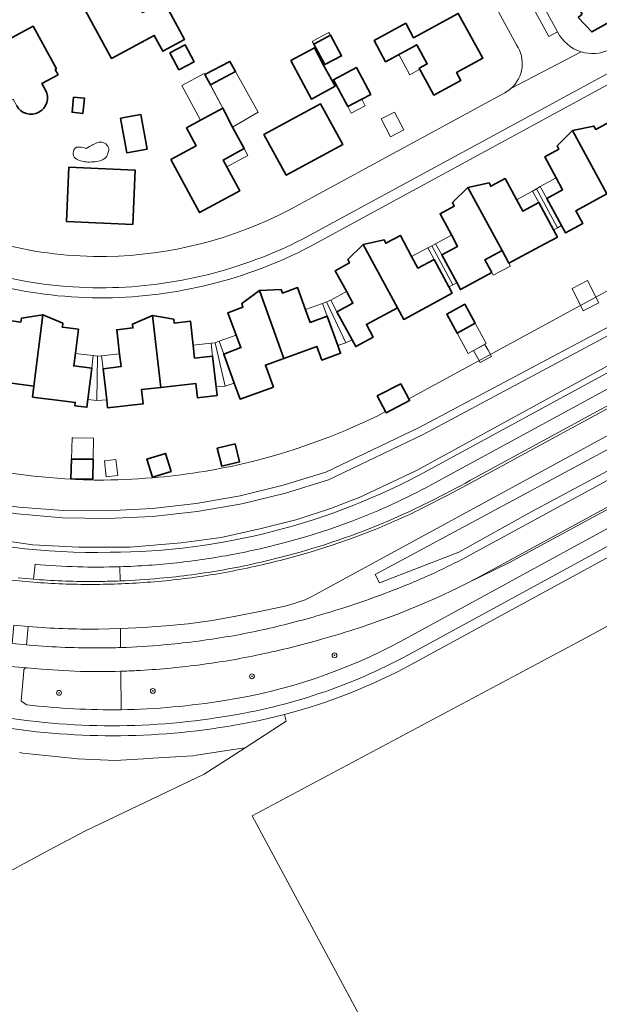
# Model space of a CAD drawing. Extents: x 147051 to 149075, y 463071 to 465537.
# Tile 108 of 229: x 148468 to 148564, y 463885 to 464049. Entities that reach past the tile are written whole.
import ezdxf

# ---------------------------------------------------------------- set-up
doc = ezdxf.new("R2010")
doc.units = 0
doc.header["$LTSCALE"] = 0.5
doc.layers.get('0').update_dxf_attribs({"linetype": 'CONTINUOUS'})
for name, color, linetype, lineweight in [('B-PV-GR-BEPLANTING_CULTUUR_BOSPLANTSOEN-GV', 252, 'CONTINUOUS', 18), ('B-PV-GR-BOOM-S', 252, 'CONTINUOUS', 25), ('B-PV-GR-BOS_LOOF-GV', 252, 'CONTINUOUS', 13), ('B-PV-GR-GROENVOORZIENING-GV', 252, 'CONTINUOUS', 18), ('B-PV-GR-STRUIK-GV', 252, 'CONTINUOUS', 13), ('B-PV-GW-TALUD_KRUIN-G', 252, 'CONTINUOUS', 18), ('B-PV-OG-BEBOUWING-GV', 6, 'CONTINUOUS', 35), ('B-PV-OG-BEBOUWING_BASSIN-GV', 6, 'CONTINUOUS', 18), ('B-PV-OG-BEBOUWING_LUIFEL-GV', 6, 'CONTINUOUS', 18), ('B-PV-OG-TERREIN_BEGROEID-GV', 252, 'CONTINUOUS', 18), ('B-PV-OG-TERREIN_ERF-GV', 252, 'CONTINUOUS', 18), ('B-PV-VH-GESLOTENVERHARDING_ASFALT-GV', 252, 'CONTINUOUS', 18), ('B-PV-VH-OPENVERHARDING_BETONSTRAATSTEEN-GV', 252, 'CONTINUOUS', 18), ('B-PV-VH-OPENVERHARDING_STRAATBAKSTEEN-GV', 252, 'CONTINUOUS', 18), ('B-PV-VH-OPENVERHARDING_TEGEL-GV', 252, 'CONTINUOUS', 18)]:
    doc.layers.add(name, color=color, linetype=linetype, lineweight=lineweight)
doc.styles.add('NLCS-ISO', font='NLCS-ISO.ttf')

# ---------------------------------------------------------------- blocks, each defined once
blk = doc.blocks.new('SGR-BOOM_GBKN-SO')
at = {"linetype": 'ByBlock', "lineweight": 18}
h = blk.add_hatch(color=0, dxfattribs=at)
h.dxf.hatch_style = 1
edge = h.paths.add_edge_path()
edge.add_arc((0, 0), 0.25, 0, 360)
at = {"color": 0, "linetype": 'ByBlock', "lineweight": 18}
for radius in [2, 0.25]:
    blk.add_circle((0, 0), radius, dxfattribs=at)
at = {"color": 0, "linetype": 'ByBlock', "lineweight": 18, "style": 'NLCS-ISO'}
blk.add_attdef('SOORT', (2.5, 0), '', height=1.5, dxfattribs=at)

msp = doc.modelspace()

# ---------------------------------------------------------------- linework, layer by layer
at = {"layer": 'B-PV-GR-BEPLANTING_CULTUUR_BOSPLANTSOEN-GV', "flags": 128}
msp.add_lwpolyline([(148715.31, 464059.233), (148672.957, 464036.362), (148632.398, 464014.293), (148605.82, 464000), (148592.2, 463992.119), (148568.433, 463979.147), (148526.696, 463956.694), (148527.419, 463955.298), (148540.561, 463960.393), (148552.639, 463967.148), (148576.225, 463979.703), (148612.826, 464000), (148625.715, 464007.065), (148664.718, 464028.094), (148717.003, 464056.758), (148757.771, 464078.797), (148770.316, 464085.752), (148768.914, 464088.358), (148765.022, 464086.173)], close=True, dxfattribs=at)
at = {"layer": 'B-PV-GR-BOS_LOOF-GV', "flags": 128}
for points in [[(148589.844, 463972.869), (148532.774, 463941.782)], [(148428.388, 463886.242), (148430.975, 463881.294), (148430.831, 463881.148), (148431.054, 463880.741), (148442.136, 463860.52), (148452.019, 463842.954), (148467.326, 463804.907), (148471.632, 463794.204), (148473.292, 463791.155), (148474.021, 463789.816), (148509.168, 463797.958), (148509.064, 463798.147), (148504.654, 463806.192), (148508.295, 463808.188), (148508.512, 463808.307), (148483.648, 463859.804), (148497.12, 463866.98), (148525.012, 463881.772), (148524.086, 463883.512), (148506.28, 463916.653), (148560.162, 463945.389), (148600.93, 463967.418)], [(148511.636, 463933.455), (148511.936, 463932.321), (148505.097, 463927.906), (148498.325, 463923.535), (148478.615, 463914.135), (148472.655, 463911.021), (148452.125, 463899.932), (148439.439, 463892.147), (148428.388, 463886.242)]]:
    msp.add_lwpolyline(points, dxfattribs=at)
at = {"layer": 'B-PV-GR-BOS_LOOF-GV'}
msp.add_lwpolyline([(148532.774, 463941.782, -0.0596435), (148511.636, 463933.455)], format="xyb", dxfattribs=at)
at = {"layer": 'B-PV-GR-GROENVOORZIENING-GV', "flags": 128}
for points in [[(148612.564, 464017.178), (148533.545, 463973.951), (148528.59, 463971.612), (148524.005, 463969.427), (148519.42, 463967.663), (148513.732, 463965.812), (148507.782, 463964.278), (148501.142, 463962.83), (148494.502, 463961.919), (148486.016, 463961.214), (148477.53, 463961.201), (148469.862, 463961.604), (148462.193, 463962.688)], [(148535.297, 463973.864), (148583.42, 464000)]]:
    msp.add_lwpolyline(points, dxfattribs=at)
at = {"layer": 'B-PV-GR-GROENVOORZIENING-GV'}
for points in [[(148482.693, 463960.355, 0.1238897), (148535.297, 463973.864)], [(148450.652, 463964.335, 0.0721568), (148482.693, 463960.355)]]:
    msp.add_lwpolyline(points, format="xyb", dxfattribs=at)
at = {"layer": 'B-PV-GR-STRUIK-GV', "flags": 128}
for points in [[(148383.903, 464019.152), (148387.465, 464018.071), (148387.662, 464018.497), (148388.233, 464018.754), (148388.848, 464018.637), (148397.565, 464005.66), (148407.031, 463996.338), (148419.285, 463986.951), (148431.181, 463979.411), (148444.503, 463973.331), (148450.132, 463971.461), (148455.859, 463969.92), (148461.667, 463968.713), (148467.534, 463967.845), (148474.897, 463967.3), (148482.28, 463967.217), (148489.654, 463967.595), (148496.989, 463968.434), (148504.258, 463969.729), (148511.432, 463971.476), (148518.482, 463973.668), (148533.992, 463981.047), (148565.707, 463997.948)], [(148576.269, 464009.749), (148532.239, 463985.786), (148532.372, 463985.53), (148528.482, 463983.509), (148528.388, 463983.69), (148527.131, 463983.006)], [(148480.515, 463972.335), (148480.278, 463972.339), (148480.041, 463972.343)]]:
    msp.add_lwpolyline(points, dxfattribs=at)
at = {"layer": 'B-PV-GR-STRUIK-GV'}
for points in [[(148527.131, 463983.006, -0.0546427), (148504.878, 463975.08)], [(148476.494, 463972.469, -0.0475127), (148456.118, 463975.483)], [(148504.878, 463975.08, -0.0352889), (148489.747, 463972.72)], [(148480.041, 463972.343, -0.007894), (148476.494, 463972.469)], [(148489.747, 463972.72, -0.0213378), (148480.515, 463972.335)]]:
    msp.add_lwpolyline(points, format="xyb", dxfattribs=at)
at = {"layer": 'B-PV-GW-TALUD_KRUIN-G', "flags": 128}
for points in [[(148387.465, 464018.071), (148387.662, 464018.497), (148388.233, 464018.754), (148388.848, 464018.637), (148397.565, 464005.66), (148407.031, 463996.338), (148419.285, 463986.951), (148431.181, 463979.411), (148444.503, 463973.331), (148450.132, 463971.461), (148455.859, 463969.92), (148461.667, 463968.713), (148467.534, 463967.845), (148474.897, 463967.3), (148482.28, 463967.217), (148489.654, 463967.595), (148496.989, 463968.434), (148504.258, 463969.729), (148511.432, 463971.476), (148518.482, 463973.668), (148533.992, 463981.047), (148565.707, 463997.948), (148600.615, 464017.238)], [(148566.288, 463996.791), (148534.659, 463979.872), (148518.941, 463972.361), (148511.801, 463970.148), (148504.534, 463968.395), (148497.17, 463967.108), (148489.739, 463966.294), (148482.271, 463965.956), (148474.797, 463966.094), (148467.347, 463966.709), (148461.088, 463967.621), (148454.897, 463968.916), (148448.798, 463970.589), (148442.813, 463972.635), (148436.596, 463975.21), (148430.562, 463978.187), (148424.735, 463981.552), (148419.141, 463985.292), (148412.988, 463989.783), (148407.166, 463994.693), (148401.701, 464000), (148396.345, 464005.274), (148388.459, 464016.073), (148387.465, 464018.071)]]:
    msp.add_lwpolyline(points, dxfattribs=at)
at = {"layer": 'B-PV-OG-BEBOUWING-GV', "flags": 128}
for points in [[(148560.991, 464049.64), (148560.365, 464049.051), (148562.594, 464046.686), (148568.004, 464049.653), (148569.443, 464047.014), (148575.172, 464050.117), (148573.738, 464052.752), (148575.506, 464053.71), (148572.706, 464058.857), (148568.83, 464056.746), (148559.8, 464051.828)], [(148491.614, 464051.765), (148488.099, 464049.874), (148484.453, 464056.543), (148477.288, 464052.658), (148482.908, 464042.272), (148490.027, 464046.101), (148491.444, 464043.482), (148495.048, 464045.421)], [(148540.904, 464038.633), (148540.192, 464039.95), (148544.513, 464042.306), (148540.446, 464049.747), (148533.058, 464045.724), (148531.755, 464048.109), (148526.491, 464045.243), (148528.408, 464041.736), (148533.584, 464044.554), (148535.319, 464041.38), (148533.985, 464040.654), (148536.421, 464036.194)], [(148518.3, 464041.272), (148521.09, 464042.707), (148519.243, 464046.116), (148516.485, 464044.621)], [(148494.088, 464040.384), (148496.638, 464041.711), (148495.176, 464044.521), (148492.626, 464043.195)], [(148512.663, 464041.943), (148516.101, 464035.545), (148520.023, 464037.652), (148518.128, 464041.179), (148516.585, 464044.05)], [(148499.354, 464037.889), (148503.507, 464040.108), (148502.567, 464041.788), (148498.431, 464039.617)], [(148522.119, 464034.281), (148524.454, 464035.521), (148525.937, 464036.308), (148523.571, 464040.763), (148519.754, 464038.736)], [(148476.636, 464035.879), (148476.383, 464033.343), (148478.196, 464033.162), (148478.449, 464035.697)], [(148511.883, 464022.915), (148521.286, 464027.982), (148517.624, 464034.722), (148508.229, 464029.651)], [(148484.444, 464032.368), (148485.48, 464026.642), (148488.839, 464027.25), (148487.803, 464032.976)], [(148497.69, 464032.015), (148495.358, 464030.752), (148496.975, 464027.766), (148492.78, 464025.495), (148497.534, 464016.717), (148504.199, 464020.326), (148501.437, 464025.426), (148504.92, 464027.312), (148503.033, 464030.901), (148501.415, 464034.032)], [(148563.262, 464030.518), (148562.95, 464031.054), (148559.413, 464030.332), (148565.125, 464019.81), (148570.27, 464022.615), (148571.426, 464020.502), (148574.33, 464022.085), (148573.692, 464023.253), (148571.198, 464027.814), (148568.554, 464026.379), (148567.498, 464028.333), (148565.629, 464031.789)], [(148556.889, 464027.788), (148557.167, 464027.256), (148554.811, 464025.933), (148556.678, 464022.48), (148557.757, 464020.485), (148555.125, 464019.05), (148557.588, 464014.546), (148558.251, 464013.333), (148561.129, 464014.901), (148559.978, 464017.005), (148565.125, 464019.81), (148559.413, 464030.332)], [(148486.467, 464014.74), (148486.878, 464023.72), (148475.875, 464024.224), (148475.464, 464015.244)], [(148548.245, 464022.358), (148545.851, 464021.072), (148545.568, 464021.629), (148542.054, 464020.885), (148547.718, 464010.406), (148548.86, 464008.296), (148554.016, 464011.087), (148556.915, 464012.656), (148556.28, 464013.826), (148553.806, 464018.382), (148551.16, 464016.95), (148550.126, 464018.869)], [(148542.054, 464020.885), (148539.489, 464018.362), (148539.786, 464017.798), (148537.439, 464016.511), (148539.328, 464012.994), (148540.342, 464011.107), (148537.713, 464009.685), (148540.202, 464005.099), (148540.827, 464003.949), (148546.028, 464006.764), (148544.884, 464008.872), (148547.718, 464010.406)], [(148524.674, 464011.432), (148530.373, 464000.93), (148531.42, 463999), (148539.459, 464003.361), (148538.899, 464004.393), (148536.443, 464008.921), (148533.762, 464007.489), (148532.728, 464009.419), (148530.855, 464012.916), (148528.436, 464011.625), (148528.163, 464012.203)], [(148522.113, 464008.922), (148522.404, 464008.349), (148520.041, 464007.066), (148521.891, 464003.664), (148522.98, 464001.662), (148520.331, 464000.264), (148522.847, 463995.625), (148523.466, 463994.483), (148526.366, 463996.05), (148525.228, 463998.15), (148530.373, 464000.93), (148524.674, 464011.432)], [(148504.557, 464001.639), (148504.747, 464001.022), (148502.204, 464000.061), (148503.599, 463996.392), (148504.388, 463994.316), (148501.544, 463993.241), (148503.292, 463988.42), (148504.256, 463985.761), (148509.792, 463987.758), (148508.463, 463991.422), (148511.51, 463992.521), (148507.472, 464003.757)], [(148511.51, 463992.521), (148517.016, 463994.507), (148517.833, 463992.253), (148520.935, 463993.372), (148520.462, 463994.676), (148518.695, 463999.547), (148515.889, 463998.491), (148515.136, 464000.581), (148513.806, 464004.275), (148511.273, 464003.368), (148511.066, 464003.975), (148507.472, 464003.757)], [(148541.537, 464001.505), (148538.542, 463999.87), (148540.259, 463996.724), (148543.254, 463998.359)], [(148471.536, 463999.756), (148468.008, 463999.203), (148467.869, 463998.547), (148465.246, 463998.895), (148464.715, 463994.834), (148464.447, 463992.785), (148461.482, 463993.178), (148460.837, 463987.941), (148460.683, 463986.695), (148463.957, 463986.285), (148464.25, 463988.664), (148470.074, 463987.936)], [(148475.643, 463985.366), (148476.931, 463985.205), (148476.865, 463984.671), (148478.851, 463984.424), (148479.01, 463985.711), (148479.647, 463990.88), (148476.668, 463991.271), (148476.937, 463993.399), (148477.436, 463997.35), (148474.778, 463997.701), (148474.853, 463998.342), (148471.536, 463999.756), (148470.074, 463987.936), (148469.846, 463986.092)], [(148484.277, 463993.21), (148484.511, 463991.176), (148481.543, 463990.806), (148482.135, 463985.649), (148482.29, 463984.298), (148488.17, 463984.962), (148487.896, 463987.344), (148491.092, 463987.705), (148489.722, 463999.622), (148486.405, 463998.225), (148486.48, 463997.571), (148483.81, 463997.282)], [(148491.092, 463987.705), (148496.905, 463988.362), (148497.178, 463985.98), (148500.455, 463986.35), (148500.29, 463987.783), (148499.703, 463992.902), (148496.723, 463992.575), (148496.489, 463994.671), (148496.043, 463998.671), (148493.324, 463998.373), (148493.259, 463999.007), (148489.722, 463999.622)], [(148530.919, 463988.327), (148527.029, 463986.305), (148528.388, 463983.69), (148528.482, 463983.509), (148532.372, 463985.53), (148532.239, 463985.786)], [(148503.421, 463978.366), (148500.46, 463977.628), (148501.21, 463974.616), (148504.171, 463975.354)], [(148476.21, 463972.555), (148479.829, 463972.499), (148479.88, 463975.78), (148476.546, 463975.832), (148476.299, 463975.832)], [(148492.839, 463973.77), (148491.903, 463976.756), (148488.788, 463975.78), (148489.724, 463972.794)]]:
    msp.add_lwpolyline(points, close=True, dxfattribs=at)
for points in [[(148469.951, 464047.611), (148465.857, 464045.4)], [(148473.821, 464040.547), (148469.951, 464047.611)], [(148471.4, 464038.114), (148474.082, 464039.574)], [(148473.611, 464040.433), (148473.821, 464040.547)], [(148474.082, 464039.574), (148473.611, 464040.433)], [(148471.99, 464037.036), (148471.4, 464038.114)]]:
    msp.add_lwpolyline(points, dxfattribs=at)
at = {"layer": 'B-PV-OG-BEBOUWING-GV'}
msp.add_lwpolyline([(148467.211, 464034.421, 0.9907998), (148471.99, 464037.036)], format="xyb", dxfattribs=at)
at = {"layer": 'B-PV-OG-BEBOUWING_BASSIN-GV', "flags": 128}
msp.add_lwpolyline([(148478.735, 464027.359), (148478.396, 464027.456), (148478.147, 464027.515), (148477.89, 464027.556), (148477.617, 464027.574), (148477.371, 464027.57), (148477.151, 464027.544), (148476.931, 464027.399), (148476.84, 464027.313), (148476.707, 464027.102), (148476.619, 464026.862), (148476.582, 464026.634), (148476.593, 464026.357), (148476.655, 464026.118), (148476.764, 464025.907), (148476.923, 464025.723), (148477.117, 464025.573), (148477.336, 464025.452), (148477.597, 464025.342), (148477.806, 464025.273), (148478.045, 464025.211), (148478.286, 464025.164), (148478.528, 464025.13), (148478.77, 464025.109), (148479.013, 464025.098), (148479.257, 464025.095), (148479.599, 464025.103), (148479.743, 464025.11), (148479.986, 464025.125), (148480.228, 464025.149), (148480.469, 464025.181), (148480.709, 464025.226), (148481.054, 464025.314), (148481.184, 464025.356), (148481.414, 464025.447), (148481.632, 464025.56), (148481.868, 464025.735), (148481.999, 464025.871), (148482.141, 464026.068), (148482.257, 464026.286), (148482.349, 464026.519), (148482.404, 464026.701), (148482.464, 464027.003), (148482.462, 464027.304), (148482.419, 464027.481), (148482.317, 464027.706), (148482.17, 464027.911), (148481.988, 464028.089), (148481.858, 464028.184), (148481.553, 464028.335), (148481.315, 464028.396), (148481.083, 464028.414), (148480.834, 464028.39), (148480.598, 464028.33), (148480.368, 464028.242), (148480.142, 464028.136), (148479.895, 464028.002), (148479.709, 464027.896), (148479.499, 464027.772), (148479.292, 464027.648)], close=True, dxfattribs=at)
at = {"layer": 'B-PV-OG-BEBOUWING_LUIFEL-GV', "flags": 128}
for points in [[(148516.485, 464044.621), (148519.243, 464046.116), (148518.988, 464046.587), (148517.099, 464045.564), (148516.23, 464045.093)], [(148532.403, 464039.57), (148534.078, 464040.485), (148533.985, 464040.654), (148535.319, 464041.38), (148533.584, 464044.554), (148530.572, 464042.914)], [(148498.276, 464032.332), (148501.415, 464034.032), (148498.298, 464039.787), (148494.573, 464037.77), (148497.69, 464032.015)], [(148501.415, 464034.032), (148503.033, 464030.901), (148507.288, 464033.35), (148503.507, 464040.108), (148499.354, 464037.889)], [(148524.454, 464035.521), (148522.119, 464034.281), (148522.698, 464033.196), (148525.03, 464034.436)], [(148529.234, 464029.292), (148531.417, 464030.443), (148529.863, 464033.392), (148527.679, 464032.242)], [(148504.92, 464027.312), (148501.437, 464025.426), (148502.058, 464024.279), (148505.541, 464026.165)], [(148556.678, 464022.48), (148554.039, 464021.041), (148555.125, 464019.05), (148557.757, 464020.485)], [(148551.16, 464016.95), (148553.806, 464018.382), (148552.784, 464020.271), (148550.141, 464018.841)], [(148553.806, 464018.382), (148556.28, 464013.826), (148556.934, 464014.186), (148553.411, 464020.656), (148552.784, 464020.271)], [(148554.039, 464021.041), (148553.411, 464020.656), (148556.934, 464014.186), (148557.588, 464014.546), (148555.125, 464019.05)], [(148539.539, 464004.725), (148540.215, 464005.076), (148540.202, 464005.099), (148537.713, 464009.685), (148536.705, 464011.549), (148536.058, 464011.202)], [(148540.342, 464011.107), (148539.339, 464012.974), (148536.705, 464011.549), (148537.713, 464009.685)], [(148536.443, 464008.921), (148535.62, 464010.463), (148535.41, 464010.855), (148532.728, 464009.419), (148533.762, 464007.489)], [(148536.058, 464011.202), (148535.41, 464010.855), (148535.62, 464010.463), (148536.443, 464008.921), (148538.899, 464004.393), (148539.539, 464004.725)], [(148547.718, 464010.406), (148544.884, 464008.872), (148546.028, 464006.764), (148546.026, 464006.763), (148546.269, 464006.313), (148549.103, 464007.847), (148548.86, 464008.296)], [(148559.37, 464004.141), (148559.33, 464004.121), (148561.197, 464000.42), (148563.777, 464001.72), (148563.723, 464001.826), (148561.91, 464005.422)], [(148520.331, 464000.264), (148522.98, 464001.662), (148521.927, 464003.598), (148519.296, 464002.172)], [(148518.615, 464001.911), (148517.933, 464001.649), (148518.695, 463999.547), (148520.462, 463994.676), (148521.829, 463995.108)], [(148521.829, 463995.108), (148522.847, 463995.625), (148520.331, 464000.264), (148519.296, 464002.172), (148518.615, 464001.911)], [(148518.695, 463999.547), (148517.933, 464001.649), (148515.119, 464000.628), (148515.894, 463998.493)], [(148540.259, 463996.724), (148542.103, 463993.347), (148545.098, 463994.981), (148543.254, 463998.359)], [(148501.813, 463987.892), (148503.292, 463988.42), (148501.544, 463993.241), (148500.77, 463995.375), (148500.106, 463995.127)], [(148501.544, 463993.241), (148504.356, 463994.304), (148503.596, 463996.4), (148500.77, 463995.375)], [(148499.703, 463992.902), (148499.456, 463995.058), (148496.484, 463994.717), (148496.729, 463992.576)], [(148500.106, 463995.127), (148499.456, 463995.058), (148499.703, 463992.902), (148500.29, 463987.783), (148501.813, 463987.892)], [(148543.533, 463992.85), (148544.069, 463991.852), (148545.95, 463992.862), (148545.414, 463993.86), (148544.885, 463994.847), (148543.003, 463993.838)], [(148479.647, 463990.88), (148479.907, 463992.986), (148476.931, 463993.353), (148476.675, 463991.27)], [(148480.586, 463992.883), (148479.907, 463992.986), (148479.647, 463990.88), (148479.01, 463985.711), (148480.521, 463985.509)], [(148480.521, 463985.509), (148482.135, 463985.649), (148481.543, 463990.806), (148481.295, 463992.962), (148480.586, 463992.883)], [(148481.543, 463990.806), (148484.51, 463991.176), (148484.266, 463993.303), (148481.295, 463992.962)], [(148476.299, 463975.832), (148476.546, 463975.832), (148479.88, 463975.78), (148479.934, 463979.307), (148476.6, 463979.358), (148476.392, 463979.364)], [(148483.639, 463975.737), (148481.747, 463975.507), (148482.067, 463972.866), (148483.96, 463973.096)]]:
    msp.add_lwpolyline(points, close=True, dxfattribs=at)
at = {"layer": 'B-PV-OG-TERREIN_BEGROEID-GV', "flags": 128}
for points in [[(148805.367, 464118.02), (148535.96, 463971.54)], [(148542.49, 463972.31), (148806.471, 464115.833)], [(148541.65, 463959.49), (148771.116, 464084.264)], [(148530.867, 463945.577), (148630.613, 464000), (148684.663, 464029.423), (148683.51, 464031.58), (148675.37, 464027.154), (148668.613, 464023.48), (148548.821, 463958.618), (148541.922, 463955.225), (148540.301, 463954.391), (148537, 463952.85), (148533.653, 463951.412), (148530.27, 463950.06)], [(148462.193, 463962.688), (148469.862, 463961.604), (148477.53, 463961.201), (148486.016, 463961.214), (148494.502, 463961.919), (148501.142, 463962.83), (148507.782, 463964.278), (148513.732, 463965.812), (148519.42, 463967.663), (148524.005, 463969.427), (148528.59, 463971.612), (148533.545, 463973.951), (148612.564, 464017.178)], [(148602.549, 464000), (148516.16, 463953.02)], [(148565.707, 463997.948), (148533.992, 463981.047), (148518.482, 463973.668), (148511.432, 463971.476), (148504.258, 463969.729), (148496.989, 463968.434), (148489.654, 463967.595), (148482.28, 463967.217), (148474.897, 463967.3), (148467.534, 463967.845)], [(148467.347, 463966.709), (148474.797, 463966.094), (148482.271, 463965.956), (148489.739, 463966.294), (148497.17, 463967.108), (148504.534, 463968.395), (148511.801, 463970.148), (148518.941, 463972.361), (148534.659, 463979.872), (148566.288, 463996.791)], [(148566.288, 463996.791), (148534.659, 463979.872), (148518.941, 463972.361), (148511.801, 463970.148), (148504.534, 463968.395), (148497.17, 463967.108), (148489.739, 463966.294), (148482.271, 463965.956), (148474.797, 463966.094), (148467.347, 463966.709)], [(148526.696, 463956.694), (148568.433, 463979.147)], [(148576.225, 463979.703), (148552.639, 463967.148)], [(148552.639, 463967.148), (148540.561, 463960.393)], [(148519.177, 463964.219), (148515.36, 463962.99)], [(148522.95, 463965.58), (148519.177, 463964.219)], [(148515.36, 463962.99), (148511.503, 463961.901)], [(148511.503, 463961.901), (148507.61, 463960.95)], [(148540.561, 463960.393), (148527.419, 463955.298)], [(148470.25, 463958.37), (148470, 463955.883)], [(148484.304, 463957.957), (148484.377, 463955.608)], [(148484.377, 463955.608), (148484.304, 463957.957)], [(148527.419, 463955.298), (148526.696, 463956.694)], [(148470, 463955.883), (148470.97, 463955.81)], [(148516.16, 463953.02), (148515.051, 463952.49)], [(148511.44, 463951.38), (148507.511, 463950.531)], [(148512.681, 463951.681), (148511.44, 463951.38)], [(148513.9, 463952.06), (148512.681, 463951.681)], [(148515.051, 463952.49), (148513.9, 463952.06)], [(148503.57, 463949.74), (148499.612, 463949.049)], [(148507.511, 463950.531), (148503.57, 463949.74)], [(148469.13, 463948.04), (148468.839, 463945.001)], [(148488.21, 463947.86), (148484.487, 463947.69)], [(148491.925, 463948.131), (148488.21, 463947.86)], [(148495.63, 463948.51), (148491.925, 463948.131)], [(148499.612, 463949.049), (148495.63, 463948.51)], [(148484.438, 463947.689), (148480.76, 463947.62)], [(148484.487, 463947.69), (148484.438, 463947.689)], [(148484.438, 463947.689), (148484.452, 463944.553)], [(148484.452, 463944.553), (148484.438, 463947.689)], [(148468.839, 463945.001), (148469.33, 463944.96)], [(148468.379, 463940.687), (148467.972, 463935.672)], [(148471.327, 463940.987), (148468.903, 463941.201)], [(148476.84, 463940.62), (148471.327, 463940.987)], [(148484.518, 463934.248), (148484.48, 463940.621)], [(148484.48, 463940.621), (148484.518, 463934.248)], [(148467.972, 463935.672), (148468.868, 463935.063)], [(148467.696, 463927.149), (148468.241, 463927.021), (148476.873, 463926.141), (148477.249, 463926.1), (148483.636, 463925.844), (148484.461, 463925.89), (148489.188, 463926.153), (148489.766, 463926.185), (148496.408, 463926.611), (148497.013, 463926.701), (148503.195, 463927.623), (148505.097, 463927.906), (148511.936, 463932.321), (148511.636, 463933.455)], [(148452.125, 463899.932), (148472.655, 463911.021), (148478.615, 463914.135), (148498.325, 463923.535), (148505.097, 463927.906), (148503.195, 463927.623), (148497.013, 463926.701), (148496.408, 463926.611), (148489.766, 463926.185), (148489.188, 463926.153), (148484.461, 463925.89), (148483.636, 463925.844), (148477.249, 463926.1), (148476.873, 463926.141), (148468.241, 463927.021), (148467.696, 463927.149)]]:
    msp.add_lwpolyline(points, dxfattribs=at)
at = {"layer": 'B-PV-OG-TERREIN_BEGROEID-GV'}
for points in [[(148535.96, 463971.54, -0.0333351), (148522.95, 463965.58)], [(148528.76, 463965.51, 0.024752), (148542.49, 463972.31)], [(148512.12, 463959.81, 0.0348433), (148528.76, 463965.51)], [(148507.61, 463960.95, -0.0184983), (148498.42, 463959.22)], [(148501.61, 463957.47, 0.0211343), (148512.12, 463959.81)], [(148531.61, 463954.83, 0.0258707), (148541.65, 463959.49)], [(148484.304, 463957.957, -0.0296707), (148470.25, 463958.37)], [(148489.12, 463958.2, -0.0101695), (148484.304, 463957.957)], [(148498.42, 463959.22, -0.0195703), (148489.12, 463958.2)], [(148484.377, 463955.608, 0.0131171), (148490.93, 463956.04)], [(148490.93, 463956.04, 0.0211578), (148501.61, 463957.47)], [(148470.97, 463955.81, 0.021242), (148480.95, 463955.52)], [(148480.95, 463955.52, 0.0070061), (148484.377, 463955.608)], [(148521.14, 463951.05, 0.0207999), (148531.61, 463954.83)], [(148511.59, 463948.34, 0.0161339), (148521.14, 463951.05)], [(148530.27, 463950.06, -0.0238062), (148517.76, 463945.92)], [(148480.76, 463947.62, -0.0227014), (148469.13, 463948.04)], [(148501.87, 463946.31, 0.0197511), (148511.59, 463948.34)], [(148491.55, 463944.99, 0.0195756), (148501.87, 463946.31)], [(148469.33, 463944.96, 0.0230091), (148481.15, 463944.49)], [(148481.15, 463944.49, 0.0063575), (148484.452, 463944.553)], [(148484.452, 463944.553, 0.0145082), (148491.55, 463944.99)], [(148501.682, 463935.774, 0.0854783), (148530.867, 463945.577)], [(148517.76, 463945.92, -0.0167634), (148507.62, 463943.41)], [(148507.62, 463943.41, -0.0205822), (148497.32, 463941.66)], [(148497.32, 463941.66, -0.0187914), (148487.1, 463940.73)], [(148468.903, 463941.201, 0.4451019), (148468.379, 463940.687)], [(148484.48, 463940.621, -0.0153141), (148476.84, 463940.62)], [(148487.1, 463940.73, -0.0049533), (148484.48, 463940.621)], [(148468.868, 463935.063, 0.0335485), (148484.518, 463934.248)], [(148484.518, 463934.248, 0.0369359), (148501.682, 463935.774)], [(148511.636, 463933.455, -0.0253364), (148502.164, 463931.479)], [(148502.164, 463931.479, -0.0869875), (148461.687, 463931.888)]]:
    msp.add_lwpolyline(points, format="xyb", dxfattribs=at)
at = {"layer": 'B-PV-OG-TERREIN_ERF-GV', "flags": 128}
for points in [[(148536.239, 464084.569), (148556.932, 464046.69)], [(148550.131, 464044.563), (148530.506, 464080.602)], [(148568.004, 464049.653), (148562.594, 464046.686), (148560.365, 464049.051)], [(148467.211, 464034.421), (148466.62, 464035.498), (148463.957, 464034.047), (148463.482, 464034.915), (148463.253, 464034.791), (148459.377, 464041.86), (148459.614, 464041.989), (148459.153, 464042.83), (148465.403, 464046.235), (148465.857, 464045.4), (148469.951, 464047.611), (148473.821, 464040.547), (148473.611, 464040.433), (148474.082, 464039.574), (148471.4, 464038.114), (148471.99, 464037.036)], [(148527.131, 463983.006), (148528.388, 463983.69), (148527.029, 463986.305), (148530.919, 463988.327), (148532.239, 463985.786), (148576.269, 464009.749), (148580.328, 464011.958), (148589.597, 464017.002), (148595.374, 464020.147), (148598.181, 464021.674), (148598.502, 464021.848), (148594.438, 464029.826), (148587.726, 464043.004), (148584.722, 464048.504), (148515.79, 464011.035)], [(148512.343, 464017.122), (148548.179, 464036.567)], [(148480.041, 463972.343), (148480.278, 463972.339), (148480.515, 463972.335)], [(148600.93, 463967.418), (148560.162, 463945.389), (148506.28, 463916.653), (148524.086, 463883.512)]]:
    msp.add_lwpolyline(points, dxfattribs=at)
for points in [[(148491.614, 464051.765), (148495.048, 464045.421), (148491.444, 464043.482), (148490.027, 464046.101), (148482.908, 464042.272), (148477.288, 464052.658), (148484.453, 464056.543), (148488.099, 464049.874)], [(148533.584, 464044.554), (148528.408, 464041.736), (148526.491, 464045.243), (148531.755, 464048.109), (148533.058, 464045.724), (148540.446, 464049.747), (148544.513, 464042.306), (148540.192, 464039.95), (148540.904, 464038.633), (148536.421, 464036.194), (148533.985, 464040.654), (148535.319, 464041.38)], [(148516.485, 464044.621), (148519.243, 464046.116), (148521.09, 464042.707), (148518.3, 464041.272)], [(148494.088, 464040.384), (148492.626, 464043.195), (148495.176, 464044.521), (148496.638, 464041.711)], [(148512.663, 464041.943), (148516.585, 464044.05), (148518.128, 464041.179), (148520.023, 464037.652), (148516.101, 464035.545)], [(148499.354, 464037.889), (148498.431, 464039.617), (148502.567, 464041.788), (148503.507, 464040.108)], [(148522.119, 464034.281), (148519.754, 464038.736), (148523.571, 464040.763), (148525.937, 464036.308), (148524.454, 464035.521)], [(148476.636, 464035.879), (148478.449, 464035.697), (148478.196, 464033.162), (148476.383, 464033.343)], [(148511.883, 464022.915), (148508.229, 464029.651), (148517.624, 464034.722), (148521.286, 464027.982)], [(148484.444, 464032.368), (148487.803, 464032.976), (148488.839, 464027.25), (148485.48, 464026.642)], [(148501.437, 464025.426), (148504.199, 464020.326), (148497.534, 464016.717), (148492.78, 464025.495), (148496.975, 464027.766), (148495.358, 464030.752), (148497.69, 464032.015), (148501.415, 464034.032), (148503.033, 464030.901), (148504.92, 464027.312)], [(148556.678, 464022.48), (148554.811, 464025.933), (148557.167, 464027.256), (148556.889, 464027.788), (148559.413, 464030.332), (148562.95, 464031.054), (148563.262, 464030.518), (148565.629, 464031.789), (148567.498, 464028.333), (148568.554, 464026.379), (148571.198, 464027.814), (148573.692, 464023.253), (148574.33, 464022.085), (148571.426, 464020.502), (148570.27, 464022.615), (148565.125, 464019.81), (148559.978, 464017.005), (148561.129, 464014.901), (148558.251, 464013.333), (148557.588, 464014.546), (148555.125, 464019.05), (148557.757, 464020.485)], [(148478.735, 464027.359), (148479.292, 464027.648), (148479.499, 464027.772), (148479.709, 464027.896), (148479.895, 464028.002), (148480.142, 464028.136), (148480.368, 464028.242), (148480.598, 464028.33), (148480.834, 464028.39), (148481.083, 464028.414), (148481.315, 464028.396), (148481.553, 464028.335), (148481.858, 464028.184), (148481.988, 464028.089), (148482.17, 464027.911), (148482.317, 464027.706), (148482.419, 464027.481), (148482.462, 464027.304), (148482.464, 464027.003), (148482.404, 464026.701), (148482.349, 464026.519), (148482.257, 464026.286), (148482.141, 464026.068), (148481.999, 464025.871), (148481.868, 464025.735), (148481.632, 464025.56), (148481.414, 464025.447), (148481.184, 464025.356), (148481.054, 464025.314), (148480.709, 464025.226), (148480.469, 464025.181), (148480.228, 464025.149), (148479.986, 464025.125), (148479.743, 464025.11), (148479.599, 464025.103), (148479.257, 464025.095), (148479.013, 464025.098), (148478.77, 464025.109), (148478.528, 464025.13), (148478.286, 464025.164), (148478.045, 464025.211), (148477.806, 464025.273), (148477.597, 464025.342), (148477.336, 464025.452), (148477.117, 464025.573), (148476.923, 464025.723), (148476.764, 464025.907), (148476.655, 464026.118), (148476.593, 464026.357), (148476.582, 464026.634), (148476.619, 464026.862), (148476.707, 464027.102), (148476.84, 464027.313), (148476.931, 464027.399), (148477.151, 464027.544), (148477.371, 464027.57), (148477.617, 464027.574), (148477.89, 464027.556), (148478.147, 464027.515), (148478.396, 464027.456)], [(148486.467, 464014.74), (148475.464, 464015.244), (148475.875, 464024.224), (148486.878, 464023.72)], [(148540.342, 464011.107), (148539.328, 464012.994), (148537.439, 464016.511), (148539.786, 464017.798), (148539.489, 464018.362), (148542.054, 464020.885), (148545.568, 464021.629), (148545.851, 464021.072), (148548.245, 464022.358), (148550.126, 464018.869), (148551.16, 464016.95), (148553.806, 464018.382), (148556.28, 464013.826), (148556.915, 464012.656), (148554.016, 464011.087), (148548.86, 464008.296), (148547.718, 464010.406), (148544.884, 464008.872), (148546.028, 464006.764), (148540.827, 464003.949), (148540.202, 464005.099), (148537.713, 464009.685)], [(148522.98, 464001.662), (148521.891, 464003.664), (148520.041, 464007.066), (148522.404, 464008.349), (148522.113, 464008.922), (148524.674, 464011.432), (148528.163, 464012.203), (148528.436, 464011.625), (148530.855, 464012.916), (148532.728, 464009.419), (148533.762, 464007.489), (148536.443, 464008.921), (148538.899, 464004.393), (148539.459, 464003.361), (148531.42, 463999), (148530.373, 464000.93), (148525.228, 463998.15), (148526.366, 463996.05), (148523.466, 463994.483), (148522.847, 463995.625), (148520.331, 464000.264)], [(148501.544, 463993.241), (148504.388, 463994.316), (148503.599, 463996.392), (148502.204, 464000.061), (148504.747, 464001.022), (148504.557, 464001.639), (148507.472, 464003.757), (148511.066, 464003.975), (148511.273, 464003.368), (148513.806, 464004.275), (148515.136, 464000.581), (148515.889, 463998.491), (148518.695, 463999.547), (148520.462, 463994.676), (148520.935, 463993.372), (148517.833, 463992.253), (148517.016, 463994.507), (148511.51, 463992.521), (148508.463, 463991.422), (148509.792, 463987.758), (148504.256, 463985.761), (148503.292, 463988.42)], [(148540.259, 463996.724), (148538.542, 463999.87), (148541.537, 464001.505), (148543.254, 463998.359)], [(148469.846, 463986.092), (148470.074, 463987.936), (148464.25, 463988.664), (148463.957, 463986.285), (148460.683, 463986.695), (148460.837, 463987.941), (148461.482, 463993.178), (148464.447, 463992.785), (148464.715, 463994.834), (148465.246, 463998.895), (148467.869, 463998.547), (148468.008, 463999.203), (148471.536, 463999.756), (148474.853, 463998.342), (148474.778, 463997.701), (148477.436, 463997.35), (148476.937, 463993.399), (148476.668, 463991.271), (148479.647, 463990.88), (148479.01, 463985.711), (148478.851, 463984.424), (148476.865, 463984.671), (148476.931, 463985.205), (148475.643, 463985.366)], [(148481.543, 463990.806), (148484.511, 463991.176), (148484.277, 463993.21), (148483.81, 463997.282), (148486.48, 463997.571), (148486.405, 463998.225), (148489.722, 463999.622), (148493.259, 463999.007), (148493.324, 463998.373), (148496.043, 463998.671), (148496.489, 463994.671), (148496.723, 463992.575), (148499.703, 463992.902), (148500.29, 463987.783), (148500.455, 463986.35), (148497.178, 463985.98), (148496.905, 463988.362), (148491.092, 463987.705), (148487.896, 463987.344), (148488.17, 463984.962), (148482.29, 463984.298), (148482.135, 463985.649)], [(148503.421, 463978.366), (148504.171, 463975.354), (148501.21, 463974.616), (148500.46, 463977.628)], [(148479.88, 463975.78), (148479.829, 463972.499), (148476.21, 463972.555), (148476.299, 463975.832), (148476.546, 463975.832)], [(148492.839, 463973.77), (148489.724, 463972.794), (148488.788, 463975.78), (148491.903, 463976.756)]]:
    msp.add_lwpolyline(points, close=True, dxfattribs=at)
at = {"layer": 'B-PV-OG-TERREIN_ERF-GV'}
for points in [[(148556.932, 464046.69, 0.2061241), (148560.862, 464043.372)], [(148549.2, 464037.284, 0.3760293), (148550.131, 464044.563)], [(148560.862, 464043.372, 0.1849643), (148565.501, 464043.698)], [(148471.99, 464037.036, -0.9907998), (148467.211, 464034.421)], [(148548.179, 464036.567, 0.0562752), (148549.2, 464037.284)], [(148448.807, 464017.849, 0.1319744), (148482.101, 464009.437)], [(148482.101, 464009.437, 0.1166859), (148512.343, 464017.122)], [(148481.988, 464002.569, -0.1224692), (148447.098, 464010.932)], [(148515.79, 464011.035, -0.1173908), (148481.988, 464002.569)], [(148504.878, 463975.08, 0.0546427), (148527.131, 463983.006)], [(148456.118, 463975.483, 0.0475127), (148476.494, 463972.469)], [(148489.747, 463972.72, 0.0352889), (148504.878, 463975.08)], [(148476.494, 463972.469, 0.007894), (148480.041, 463972.343)], [(148480.515, 463972.335, 0.0213378), (148489.747, 463972.72)]]:
    msp.add_lwpolyline(points, format="xyb", dxfattribs=at)
at = {"layer": 'B-PV-VH-GESLOTENVERHARDING_ASFALT-GV', "flags": 128}
for points in [[(148535.96, 463971.54), (148805.367, 464118.02)], [(148833.12, 464117.98), (148825.991, 464114.104), (148823.885, 464112.958), (148811.376, 464106.156), (148771.116, 464084.264), (148541.65, 463959.49)], [(148530.27, 463950.06), (148533.653, 463951.412), (148537, 463952.85), (148540.301, 463954.391), (148541.922, 463955.225), (148543.54, 463956.06), (148624.331, 464000), (148675.501, 464027.809), (148688.825, 464035.05), (148713.364, 464048.387), (148743.762, 464064.906), (148774.073, 464081.38), (148799.933, 464095.433), (148813.265, 464102.679), (148816.846, 464104.625), (148818.29, 464105.41), (148825.261, 464109.437), (148828.119, 464111.008), (148828.169, 464111.037)], [(148532.066, 463943.28), (148589.218, 463974.422), (148636.158, 464000), (148640.413, 464002.33), (148683.506, 464025.922), (148699.374, 464034.536), (148706.101, 464038.182), (148780.369, 464078.581), (148792.88, 464084.906), (148820.282, 464098.131), (148842.486, 464110.106)], [(148825.855, 464109.197), (148827.937, 464105.252), (148816.947, 464099.375), (148815.381, 464098.622), (148795.368, 464088.995), (148780.889, 464081.807), (148701.499, 464038.589), (148691.01, 464032.879), (148688.609, 464031.572), (148684.663, 464029.423), (148630.613, 464000), (148530.867, 463945.577)], [(148516.16, 463953.02), (148602.549, 464000)], [(148583.42, 464000), (148535.297, 463973.864)], [(148594.335, 464000), (148542.63, 463971.91)], [(148542.63, 463971.91), (148538.749, 463969.839)], [(148538.749, 463969.839), (148534.83, 463967.84)], [(148515.36, 463962.99), (148519.177, 463964.219)], [(148519.177, 463964.219), (148522.95, 463965.58)], [(148526.81, 463964.22), (148523.202, 463962.83)], [(148511.503, 463961.901), (148515.36, 463962.99)], [(148523.202, 463962.83), (148519.55, 463961.56)], [(148507.61, 463960.95), (148511.503, 463961.901)], [(148519.55, 463961.56), (148515.863, 463960.39)], [(148515.863, 463960.39), (148512.14, 463959.34)], [(148470, 463955.883), (148470.25, 463958.37)], [(148467.43, 463956.119), (148470, 463955.883)], [(148515.051, 463952.49), (148516.16, 463953.02)], [(148507.511, 463950.531), (148511.44, 463951.38)], [(148511.44, 463951.38), (148512.681, 463951.681)], [(148512.681, 463951.681), (148513.9, 463952.06)], [(148513.9, 463952.06), (148515.051, 463952.49)], [(148499.612, 463949.049), (148503.57, 463949.74)], [(148503.57, 463949.74), (148507.511, 463950.531)], [(148469.33, 463944.96), (148468.839, 463945.001), (148466.428, 463945.232), (148462.189, 463945.751), (148457.97, 463946.41), (148457.836, 463946.446), (148446.714, 463949.433), (148445.538, 463944.981), (148459.127, 463942.344), (148462.507, 463941.688), (148465.496, 463941.461), (148468.903, 463941.201), (148471.327, 463940.987), (148476.84, 463940.62)], [(148466.719, 463948.265), (148469.13, 463948.04)], [(148484.487, 463947.69), (148488.21, 463947.86)], [(148488.21, 463947.86), (148491.925, 463948.131)], [(148491.925, 463948.131), (148495.63, 463948.51)], [(148495.63, 463948.51), (148499.612, 463949.049)], [(148480.76, 463947.62), (148484.438, 463947.689)], [(148484.438, 463947.689), (148484.487, 463947.69)], [(148468.903, 463941.201), (148465.496, 463941.461), (148466.003, 463941), (148465.84, 463939.321)], [(148468.868, 463935.063), (148467.972, 463935.672), (148468.379, 463940.687)]]:
    msp.add_lwpolyline(points, dxfattribs=at)
at = {"layer": 'B-PV-VH-GESLOTENVERHARDING_ASFALT-GV'}
for points in [[(148535.297, 463973.864, -0.1238897), (148482.693, 463960.355)], [(148522.95, 463965.58, 0.0333351), (148535.96, 463971.54)], [(148534.83, 463967.84, -0.0204477), (148526.81, 463964.22)], [(148482.693, 463960.355, -0.0721568), (148450.652, 463964.335)], [(148498.42, 463959.22, 0.0184983), (148507.61, 463960.95)], [(148512.14, 463959.34, -0.0197222), (148502.4, 463957.13)], [(148541.65, 463959.49, -0.0258707), (148531.61, 463954.83)], [(148470.25, 463958.37, 0.0296707), (148484.304, 463957.957)], [(148484.304, 463957.957, 0.0101695), (148489.12, 463958.2)], [(148489.12, 463958.2, 0.0195703), (148498.42, 463959.22)], [(148472.98, 463955.2, -0.0223535), (148463.41, 463956.13)], [(148502.4, 463957.13, -0.0196345), (148492.52, 463955.7)], [(148482.76, 463955.07, -0.0196312), (148472.98, 463955.2)], [(148492.52, 463955.7, -0.0196695), (148482.76, 463955.07)], [(148531.61, 463954.83, -0.0207999), (148521.14, 463951.05)], [(148521.14, 463951.05, -0.0161339), (148511.59, 463948.34)], [(148517.76, 463945.92, 0.0238062), (148530.27, 463950.06)], [(148469.13, 463948.04, 0.0227014), (148480.76, 463947.62)], [(148511.59, 463948.34, -0.0197511), (148501.87, 463946.31)], [(148501.87, 463946.31, -0.0195756), (148491.55, 463944.99)], [(148481.15, 463944.49, -0.0230091), (148469.33, 463944.96)], [(148484.452, 463944.553, -0.0063575), (148481.15, 463944.49)], [(148491.55, 463944.99, -0.0145082), (148484.452, 463944.553)], [(148530.867, 463945.577, -0.0854783), (148501.682, 463935.774)], [(148507.62, 463943.41, 0.0167634), (148517.76, 463945.92)], [(148497.32, 463941.66, 0.0205822), (148507.62, 463943.41)], [(148501.768, 463933.128, 0.0855452), (148532.066, 463943.28)], [(148487.1, 463940.73, 0.0187914), (148497.32, 463941.66)], [(148468.379, 463940.687, -0.4451019), (148468.903, 463941.201)], [(148476.84, 463940.62, 0.0153141), (148484.48, 463940.621)], [(148484.48, 463940.621, 0.0049533), (148487.1, 463940.73)], [(148484.518, 463934.248, -0.0335485), (148468.868, 463935.063)], [(148501.682, 463935.774, -0.0369359), (148484.518, 463934.248)], [(148461.826, 463933.568, 0.0883779), (148501.768, 463933.128)]]:
    msp.add_lwpolyline(points, format="xyb", dxfattribs=at)
at = {"layer": 'B-PV-VH-OPENVERHARDING_BETONSTRAATSTEEN-GV', "flags": 128}
for points in [[(148806.471, 464115.833), (148542.49, 463972.31)], [(148624.331, 464000), (148543.54, 463956.06), (148541.922, 463955.225), (148548.821, 463958.618), (148668.613, 464023.48)], [(148542.63, 463971.91), (148594.335, 464000)], [(148538.749, 463969.839), (148542.63, 463971.91)], [(148534.83, 463967.84), (148538.749, 463969.839)], [(148523.202, 463962.83), (148526.81, 463964.22)], [(148519.55, 463961.56), (148523.202, 463962.83)], [(148515.863, 463960.39), (148519.55, 463961.56)], [(148512.14, 463959.34), (148515.863, 463960.39)], [(148470, 463955.883), (148467.43, 463956.119)], [(148470.97, 463955.81), (148470, 463955.883)]]:
    msp.add_lwpolyline(points, dxfattribs=at)
at = {"layer": 'B-PV-VH-OPENVERHARDING_BETONSTRAATSTEEN-GV'}
for points in [[(148542.49, 463972.31, -0.024752), (148528.76, 463965.51)], [(148526.81, 463964.22, 0.0204477), (148534.83, 463967.84)], [(148528.76, 463965.51, -0.0348433), (148512.12, 463959.81)], [(148512.12, 463959.81, -0.0211343), (148501.61, 463957.47)], [(148502.4, 463957.13, 0.0197222), (148512.14, 463959.34)], [(148463.41, 463956.13, 0.0223535), (148472.98, 463955.2)], [(148490.93, 463956.04, -0.0131171), (148484.377, 463955.608)], [(148501.61, 463957.47, -0.0211578), (148490.93, 463956.04)], [(148492.52, 463955.7, 0.0196345), (148502.4, 463957.13)], [(148480.95, 463955.52, -0.021242), (148470.97, 463955.81)], [(148472.98, 463955.2, 0.0196312), (148482.76, 463955.07)], [(148484.377, 463955.608, -0.0070061), (148480.95, 463955.52)], [(148482.76, 463955.07, 0.0196695), (148492.52, 463955.7)]]:
    msp.add_lwpolyline(points, format="xyb", dxfattribs=at)
at = {"layer": 'B-PV-VH-OPENVERHARDING_STRAATBAKSTEEN-GV', "flags": 128}
for points in [[(148555.466, 464045.899), (148534.748, 464083.801)], [(148530.506, 464080.602), (148550.131, 464044.563)], [(148514.644, 464012.312), (148583.915, 464049.889)], [(148556.932, 464046.69), (148555.466, 464045.899)], [(148549.2, 464037.284), (148560.862, 464043.372)], [(148560.862, 464043.372), (148549.2, 464037.284)], [(148548.179, 464036.567), (148512.343, 464017.122)]]:
    msp.add_lwpolyline(points, dxfattribs=at)
at = {"layer": 'B-PV-VH-OPENVERHARDING_STRAATBAKSTEEN-GV'}
for points in [[(148560.862, 464043.372, -0.2061241), (148556.932, 464046.69)], [(148550.131, 464044.563, -0.3760293), (148549.2, 464037.284)], [(148565.501, 464043.698, -0.1849643), (148560.862, 464043.372)], [(148549.2, 464037.284, -0.0562752), (148548.179, 464036.567)], [(148482.101, 464009.437, -0.1319744), (148448.807, 464017.849)], [(148512.343, 464017.122, -0.1166859), (148482.101, 464009.437)], [(148447.91, 464012.391, 0.1241377), (148482.051, 464004.237)], [(148482.051, 464004.237, 0.1147804), (148514.644, 464012.312)]]:
    msp.add_lwpolyline(points, format="xyb", dxfattribs=at)
at = {"layer": 'B-PV-VH-OPENVERHARDING_TEGEL-GV', "flags": 128}
for points in [[(148534.748, 464083.801), (148555.466, 464045.899), (148556.932, 464046.69), (148536.239, 464084.569)], [(148469.13, 463948.04), (148466.719, 463948.265), (148466.428, 463945.232), (148468.839, 463945.001)]]:
    msp.add_lwpolyline(points, close=True, dxfattribs=at)
for points in [[(148583.915, 464049.889), (148514.644, 464012.312)], [(148515.79, 464011.035), (148584.722, 464048.504)], [(148532.774, 463941.782), (148589.844, 463972.869), (148624.773, 463991.895), (148639.652, 464000), (148641.044, 464000.764), (148676.989, 464020.506), (148684.275, 464024.485), (148683.506, 464025.922), (148640.413, 464002.33), (148636.158, 464000), (148589.218, 463974.422), (148532.066, 463943.28)]]:
    msp.add_lwpolyline(points, dxfattribs=at)
at = {"layer": 'B-PV-VH-OPENVERHARDING_TEGEL-GV'}
for points in [[(148482.051, 464004.237, -0.1241377), (148447.91, 464012.391)], [(148514.644, 464012.312, -0.1147804), (148482.051, 464004.237)], [(148447.098, 464010.932, 0.1224692), (148481.988, 464002.569)], [(148481.988, 464002.569, 0.1173908), (148515.79, 464011.035)], [(148532.066, 463943.28, -0.0855452), (148501.768, 463933.128)], [(148511.636, 463933.455, 0.0596435), (148532.774, 463941.782)], [(148501.768, 463933.128, -0.0883779), (148461.826, 463933.568)], [(148502.164, 463931.479, 0.0253364), (148511.636, 463933.455)], [(148461.687, 463931.888, 0.0869875), (148502.164, 463931.479)]]:
    msp.add_lwpolyline(points, format="xyb", dxfattribs=at)

# ---------------------------------------------------------------- block references
at = {"layer": 'B-PV-GR-BOOM-S', "xscale": 0.2, "yscale": 0.2, "zscale": 0.2}
for p in [(148519.92, 463943.27), (148506.23, 463939.79), (148474.22, 463937.05), (148489.79, 463937.36)]:
    msp.add_blockref('SGR-BOOM_GBKN-SO', p, dxfattribs=at)

doc.saveas('drawing.dxf')
